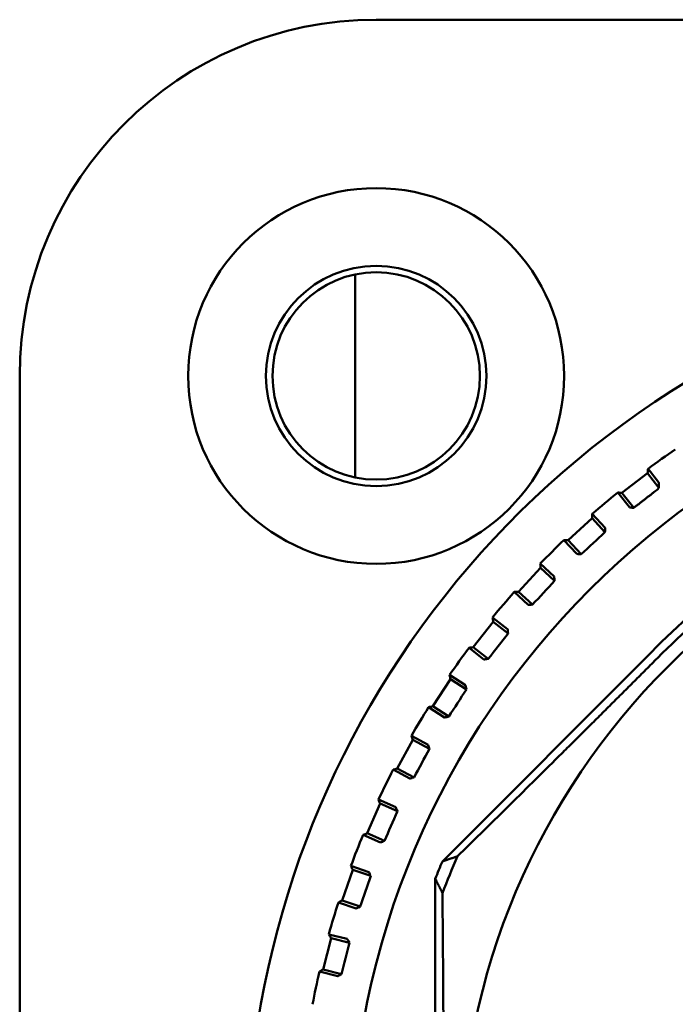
# Model space of a CAD drawing. Header units: millimetres. Extents: x 0 to 2239, y -60 to 841.
# Tile 44 of 151: x 320 to 330, y 657 to 672. Entities that reach past the tile are written whole.
import ezdxf

# ---------------------------------------------------------------- set-up
doc = ezdxf.new("R2010")
doc.units = ezdxf.units.MM
doc.layers.add('Sichtbar (ISO)', color=7, linetype='Continuous', lineweight=50)

msp = doc.modelspace()

# ---------------------------------------------------------------- linework, layer by layer
at = {"layer": 'Sichtbar (ISO)'}
for p, q in [((325.2399, 672.0629), (333.6542, 672.0629)), ((324.9149, 668.1296), (324.9149, 664.9963)), ((319.7399, 666.5629), (319.7399, 642.1629)), ((329.4274, 665.0645), (329.0328, 664.7574)), ((329.6034, 664.8383), (329.4274, 665.0645)), ((329.4356, 665.1301), (329.5957, 664.9242)), ((329.6034, 664.8383), (329.5856, 664.8176)), ((329.1466, 664.5352), (328.9672, 664.7655)), ((329.2131, 664.5258), (329.0328, 664.7574)), ((329.1859, 664.5294), (329.2131, 664.5258)), ((328.5738, 664.4323), (328.7714, 664.2174)), ((328.571, 664.3663), (328.2031, 664.0276)), ((328.7698, 664.1503), (328.571, 664.3663)), ((328.7698, 664.1503), (328.7707, 664.1777)), ((328.3349, 663.8156), (328.1371, 664.0303)), ((328.4019, 663.8117), (328.2031, 664.0276)), ((328.3745, 663.8131), (328.4019, 663.8117)), ((327.7725, 663.6657), (327.9873, 663.4679)), ((327.7752, 663.5997), (327.4366, 663.2318)), ((327.9911, 663.4009), (327.7752, 663.5997)), ((327.9911, 663.4009), (327.9898, 663.4283)), ((327.5854, 663.0314), (327.3706, 663.2291)), ((327.6525, 663.0331), (327.4366, 663.2318)), ((327.6251, 663.0322), (327.6525, 663.0331)), ((327.0455, 662.77), (326.7384, 662.3755)), ((327.0373, 662.8356), (327.2677, 662.6563)), ((327.2771, 662.5898), (327.0455, 662.77)), ((327.2771, 662.5898), (327.2734, 662.6169)), ((329.4861, 662.3013), (326.2615, 659.0704)), ((326.9032, 662.188), (326.6728, 662.3673)), ((326.97, 662.1952), (326.7384, 662.3755)), ((326.9427, 662.1921), (326.97, 662.1952)), ((326.3732, 661.9477), (326.6176, 661.7879)), ((326.3867, 661.883), (326.1132, 661.4644)), ((326.6324, 661.7225), (326.3867, 661.883)), ((326.6324, 661.7225), (326.6265, 661.7492)), ((326.293, 661.2912), (326.0486, 661.4508)), ((326.3589, 661.3039), (326.1132, 661.4644)), ((326.3321, 661.2985), (326.3589, 661.3039)), ((325.8035, 660.9445), (325.5655, 660.5048)), ((325.7846, 661.0079), (326.0414, 660.8688)), ((326.0616, 660.8048), (325.8035, 660.9445)), ((326.0616, 660.8048), (326.0535, 660.831)), ((325.759, 660.347), (325.5022, 660.4859)), ((325.8236, 660.3651), (325.5655, 660.5048)), ((325.7973, 660.3575), (325.8236, 660.3651)), ((325.2757, 660.0227), (325.543, 659.9053)), ((325.2997, 659.9611), (325.0989, 659.5032)), ((325.5685, 659.8432), (325.2997, 659.9611)), ((325.5685, 659.8432), (325.5583, 659.8687)), ((325.3047, 659.362), (325.0373, 659.4792)), ((325.3676, 659.3853), (325.0989, 659.5032)), ((325.342, 659.3756), (325.3676, 659.3853)), ((324.8789, 658.9395), (324.7165, 658.4665)), ((324.8499, 658.9988), (325.126, 658.904)), ((325.1565, 658.8442), (324.8789, 658.9395)), ((325.1565, 658.8442), (325.1442, 658.8687)), ((326.1525, 658.8026), (326.1525, 649.9232)), ((324.9941, 658.3713), (324.7165, 658.4665)), ((324.9333, 658.3428), (324.6572, 658.4375)), ((324.9694, 658.3594), (324.9941, 658.3713)), ((324.5439, 657.8865), (324.4211, 657.4018)), ((324.51, 657.9433), (324.7931, 657.8716)), ((324.8284, 657.8145), (324.5439, 657.8865)), ((324.8284, 657.8145), (324.8141, 657.8379)), ((324.7056, 657.3298), (324.4211, 657.4018)), ((324.6474, 657.2964), (324.3643, 657.368)), ((324.6819, 657.316), (324.7056, 657.3298))]:
    msp.add_line(p, q, dxfattribs=at)
for centre, radius in [((325.2399, 666.5629), 2.9), ((325.2399, 666.5629), 1.7), ((325.2399, 666.5629), 1.6), ((337.4399, 654.3629), 12.5922), ((337.4399, 654.3629), 10.9)]:
    msp.add_circle(centre, radius, dxfattribs=at)
for centre, radius, start, end in [((325.2399, 666.5629), 5.5, 90, 180), ((337.4399, 654.3629), 14.2, 117.67948, 62.32052), ((337.4399, 654.3629), 13.4165, 124.42528, 126.62735), ((337.4399, 654.3629), 13.4165, 129.16212, 131.3642), ((337.4399, 654.3629), 13.4165, 133.89896, 136.10104), ((337.4399, 654.3629), 13.4165, 138.6358, 140.83788), ((337.4399, 654.3629), 13.4165, 143.37265, 145.57472), ((337.4399, 654.3629), 13.4165, 148.10949, 150.31156), ((337.4399, 654.3629), 13.4165, 152.84633, 155.04841), ((337.4399, 654.3629), 13.4165, 157.58317, 159.78525), ((337.4399, 654.3629), 12.1292, 157.16305, 158.52885), ((337.4399, 654.3629), 11.9457, 156.38569, 159.33926), ((337.4399, 654.3629), 13.4165, 162.32001, 164.52209), ((337.4399, 654.3629), 13.4165, 167.05686, 169.25893)]:
    msp.add_arc(centre, radius, start, end, dxfattribs=at)
for centre, major_axis, ratio, start_param, end_param in [((329.5045, 664.7557), (0.0831, 0.064), 0.0233277, 4.9396873, 5.9458523), ((329.5177, 664.7649), (0.068, 0.0529), 0.0174524, 6.0057788, 6.1962468), ((328.434, 664.146), (9.4505, 8.6998), 0.0174576, 4.6929252, 4.7318528), ((327.6569, 663.3689), (8.6998, 9.4505), 0.0174576, 4.6929252, 4.7318528), ((326.9466, 662.5302), (7.8897, 10.1366), 0.0174576, 4.6929252, 4.7318528), ((326.308, 661.6358), (7.0256, 10.7535), 0.0174576, 4.6929252, 4.7318528), ((325.7454, 660.6917), (6.1136, 11.297), 0.0174576, 4.6929252, 4.7318528), ((325.2627, 659.7043), (5.1598, 11.7632), 0.0174576, 4.6929252, 4.7318528), ((324.8632, 658.6805), (4.1708, 12.1492), 0.0174576, 4.6929252, 4.7318528), ((324.5496, 657.6272), (3.1533, 12.4521), 0.0174576, 4.6929252, 4.7318528)]:
    msp.add_ellipse(centre, major_axis=major_axis, ratio=ratio, start_param=start_param, end_param=end_param, dxfattribs=at)
for points, knots in [([(345.3937, 662.3013), (344.5812, 663.1154), (343.6855, 663.8325), (341.5963, 665.0657), (340.4013, 665.5353), (338.5683, 665.8707), (337.9802, 665.9253), (336.8041, 665.919), (336.2165, 665.8587), (334.4567, 665.5189), (333.3288, 665.078), (331.2567, 663.8821), (330.327, 663.1438), (329.4861, 662.3013)], [0.000001, 0.000001, 0.000001, 0.000001, 0.3450553, 0.3450553, 0.7303283, 0.7303283, 0.9071964, 0.9071964, 1.0836736, 1.0836736, 1.4456527, 1.4456527, 1.8012035, 1.8012035, 1.8012035, 1.8012035]), ([(345.3002, 662.208), (344.507, 663.0028), (343.5959, 663.6765), (342.2687, 664.3762), (341.9287, 664.5343), (340.2619, 665.2082), (338.8495, 665.4837), (336.0051, 665.4804), (334.5933, 665.2017), (332.93, 664.5247), (332.5922, 664.367), (331.2737, 663.6689), (330.3684, 662.9983), (329.5796, 662.208)], [0.000001, 0.000001, 0.000001, 0.000001, 0.3368888, 0.3368888, 0.448865, 0.448865, 0.8741256, 0.8741256, 1.2993584, 1.2993584, 1.4106845, 1.4106845, 1.7455959, 1.7455959, 1.7455959, 1.7455959]), ([(329.6034, 664.8383), (329.6032, 664.8619), (329.6023, 664.8825), (329.5999, 664.9084), (329.5987, 664.9166), (329.5967, 664.9226), (329.5962, 664.9236), (329.5957, 664.9242)], [-0.17315405, -0.17315405, -0.17315405, -0.17315405, -0.09766852, -0.09766852, -0.04883426, -0.04883426, -0.03529483, -0.03529483, -0.03529483, -0.03529483]), ([(329.1466, 664.5352), (329.1468, 664.535), (329.1497, 664.5345), (329.16, 664.533), (329.17, 664.5316), (329.1818, 664.53), (329.1838, 664.5297), (329.1859, 664.5294)], [-0.0711820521, -0.0711820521, -0.0711820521, -0.0711820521, -0.0680336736, -0.0680336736, -0.0641085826, -0.0641085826, -0.0633683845, -0.0633683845, -0.0633683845, -0.0633683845]), ([(328.7707, 664.1777), (328.7707, 664.1798), (328.7708, 664.1818), (328.7712, 664.1938), (328.7714, 664.2039), (328.7716, 664.2142), (328.7716, 664.2172), (328.7714, 664.2174)], [-0.0079867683, -0.0079867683, -0.0079867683, -0.0079867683, -0.0072465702, -0.0072465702, -0.0033214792, -0.0033214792, -0.0001731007, -0.0001731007, -0.0001731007, -0.0001731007]), ([(328.3349, 663.8156), (328.3351, 663.8154), (328.3381, 663.8152), (328.3484, 663.8145), (328.3585, 663.8139), (328.3705, 663.8133), (328.3725, 663.8132), (328.3745, 663.8131)], [-0.0711820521, -0.0711820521, -0.0711820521, -0.0711820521, -0.0680336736, -0.0680336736, -0.0641085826, -0.0641085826, -0.0633683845, -0.0633683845, -0.0633683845, -0.0633683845]), ([(327.9898, 663.4283), (327.9897, 663.4304), (327.9896, 663.4324), (327.9889, 663.4443), (327.9884, 663.4544), (327.9877, 663.4647), (327.9874, 663.4678), (327.9873, 663.4679)], [-0.0079867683, -0.0079867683, -0.0079867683, -0.0079867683, -0.0072465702, -0.0072465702, -0.0033214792, -0.0033214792, -0.0001731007, -0.0001731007, -0.0001731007, -0.0001731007]), ([(327.5854, 663.0314), (327.5856, 663.0313), (327.5886, 663.0313), (327.599, 663.0314), (327.6091, 663.0317), (327.621, 663.0321), (327.623, 663.0321), (327.6251, 663.0322)], [-0.0711820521, -0.0711820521, -0.0711820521, -0.0711820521, -0.0680336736, -0.0680336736, -0.0641085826, -0.0641085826, -0.0633683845, -0.0633683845, -0.0633683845, -0.0633683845]), ([(327.2734, 662.6169), (327.2732, 662.619), (327.2729, 662.621), (327.2713, 662.6329), (327.2699, 662.6429), (327.2683, 662.6531), (327.2678, 662.6561), (327.2677, 662.6563)], [-0.0079867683, -0.0079867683, -0.0079867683, -0.0079867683, -0.0072465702, -0.0072465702, -0.0033214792, -0.0033214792, -0.0001731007, -0.0001731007, -0.0001731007, -0.0001731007]), ([(326.9032, 662.188), (326.9034, 662.1879), (326.9064, 662.1881), (326.9167, 662.1892), (326.9268, 662.1903), (326.9387, 662.1916), (326.9407, 662.1918), (326.9427, 662.1921)], [-0.0711820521, -0.0711820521, -0.0711820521, -0.0711820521, -0.0680336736, -0.0680336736, -0.0641085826, -0.0641085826, -0.0633683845, -0.0633683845, -0.0633683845, -0.0633683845]), ([(326.6265, 661.7492), (326.6261, 661.7512), (326.6257, 661.7532), (326.6231, 661.7649), (326.6209, 661.7748), (326.6185, 661.7848), (326.6177, 661.7877), (326.6176, 661.7879)], [-0.0079867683, -0.0079867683, -0.0079867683, -0.0079867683, -0.0072465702, -0.0072465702, -0.0033214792, -0.0033214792, -0.0001731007, -0.0001731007, -0.0001731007, -0.0001731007]), ([(326.293, 661.2912), (326.2932, 661.2911), (326.2962, 661.2916), (326.3064, 661.2934), (326.3163, 661.2954), (326.3281, 661.2977), (326.33, 661.2981), (326.3321, 661.2985)], [-0.0711820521, -0.0711820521, -0.0711820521, -0.0711820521, -0.0680336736, -0.0680336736, -0.0641085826, -0.0641085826, -0.0633683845, -0.0633683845, -0.0633683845, -0.0633683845]), ([(326.0535, 660.831), (326.0529, 660.833), (326.0523, 660.8349), (326.0488, 660.8464), (326.0458, 660.856), (326.0426, 660.8658), (326.0416, 660.8687), (326.0414, 660.8688)], [-0.0079867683, -0.0079867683, -0.0079867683, -0.0079867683, -0.0072465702, -0.0072465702, -0.0033214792, -0.0033214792, -0.0001731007, -0.0001731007, -0.0001731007, -0.0001731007]), ([(325.759, 660.347), (325.7592, 660.3469), (325.7621, 660.3477), (325.7721, 660.3504), (325.7818, 660.3531), (325.7933, 660.3564), (325.7953, 660.3569), (325.7973, 660.3575)], [-0.0711820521, -0.0711820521, -0.0711820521, -0.0711820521, -0.0680336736, -0.0680336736, -0.0641085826, -0.0641085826, -0.0633683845, -0.0633683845, -0.0633683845, -0.0633683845]), ([(325.5583, 659.8687), (325.5575, 659.8706), (325.5568, 659.8724), (325.5523, 659.8836), (325.5485, 659.8929), (325.5445, 659.9024), (325.5432, 659.9052), (325.543, 659.9053)], [-0.0079867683, -0.0079867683, -0.0079867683, -0.0079867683, -0.0072465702, -0.0072465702, -0.0033214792, -0.0033214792, -0.0001731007, -0.0001731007, -0.0001731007, -0.0001731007]), ([(325.3047, 659.362), (325.3049, 659.3619), (325.3078, 659.3629), (325.3175, 659.3664), (325.327, 659.3699), (325.3382, 659.3742), (325.3401, 659.3749), (325.342, 659.3756)], [-0.0711820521, -0.0711820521, -0.0711820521, -0.0711820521, -0.0680336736, -0.0680336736, -0.0641085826, -0.0641085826, -0.0633683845, -0.0633683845, -0.0633683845, -0.0633683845]), ([(325.1442, 658.8687), (325.1433, 658.8705), (325.1424, 658.8723), (325.137, 658.883), (325.1324, 658.892), (325.1277, 658.9012), (325.1262, 658.9039), (325.126, 658.904)], [-0.0079867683, -0.0079867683, -0.0079867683, -0.0079867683, -0.0072465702, -0.0072465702, -0.0033214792, -0.0033214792, -0.0001731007, -0.0001731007, -0.0001731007, -0.0001731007]), ([(324.9333, 658.3428), (324.9336, 658.3427), (324.9363, 658.3439), (324.9457, 658.3482), (324.9549, 658.3525), (324.9657, 658.3577), (324.9675, 658.3585), (324.9694, 658.3594)], [-0.0711820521, -0.0711820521, -0.0711820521, -0.0711820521, -0.0680336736, -0.0680336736, -0.0641085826, -0.0641085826, -0.0633683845, -0.0633683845, -0.0633683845, -0.0633683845]), ([(324.8141, 657.8379), (324.813, 657.8397), (324.812, 657.8414), (324.8058, 657.8516), (324.8005, 657.8602), (324.7949, 657.869), (324.7933, 657.8715), (324.7931, 657.8716)], [-0.0079867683, -0.0079867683, -0.0079867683, -0.0079867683, -0.0072465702, -0.0072465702, -0.0033214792, -0.0033214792, -0.0001731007, -0.0001731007, -0.0001731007, -0.0001731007]), ([(324.6474, 657.2964), (324.6476, 657.2964), (324.6503, 657.2978), (324.6593, 657.3029), (324.6681, 657.3079), (324.6784, 657.3139), (324.6802, 657.3149), (324.6819, 657.316)], [-0.0711820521, -0.0711820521, -0.0711820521, -0.0711820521, -0.0680336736, -0.0680336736, -0.0641085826, -0.0641085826, -0.0633683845, -0.0633683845, -0.0633683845, -0.0633683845])]:
    msp.add_open_spline(points, degree=3, knots=knots, dxfattribs=at)
for points in [[(329.8552, 665.4297), (329.8552, 665.4297), (329.8552, 665.4297), (329.8552, 665.4297)], [(329.4356, 665.1301), (329.4328, 665.1082), (329.4301, 665.0863), (329.4274, 665.0645)], [(329.4356, 665.1301), (329.4355, 665.1301), (329.4355, 665.1301), (329.4355, 665.1301)], [(328.9672, 664.7656), (328.9672, 664.7656), (328.9672, 664.7655), (328.9672, 664.7655)], [(329.0328, 664.7574), (329.0109, 664.7601), (328.9891, 664.7628), (328.9672, 664.7655)], [(328.5737, 664.4323), (328.5728, 664.4103), (328.5719, 664.3883), (328.571, 664.3663)], [(328.5737, 664.4323), (328.5737, 664.4323), (328.5737, 664.4323), (328.5737, 664.4323)], [(328.1371, 664.0303), (328.1371, 664.0303), (328.1371, 664.0303), (328.1371, 664.0303)], [(328.2031, 664.0276), (328.1811, 664.0285), (328.1591, 664.0294), (328.1371, 664.0303)], [(327.7725, 663.6657), (327.7725, 663.6657), (327.7725, 663.6658), (327.7725, 663.6658)], [(327.7725, 663.6657), (327.7734, 663.6437), (327.7743, 663.6217), (327.7752, 663.5997)], [(327.3705, 663.2291), (327.3705, 663.2291), (327.3706, 663.2291), (327.3706, 663.2291)], [(327.4366, 663.2318), (327.4146, 663.2309), (327.3926, 663.23), (327.3706, 663.2291)], [(327.0373, 662.8356), (327.0373, 662.8356), (327.0373, 662.8357), (327.0373, 662.8357)], [(327.0373, 662.8356), (327.04, 662.8138), (327.0427, 662.7919), (327.0455, 662.77)], [(326.7384, 662.3755), (326.7165, 662.3728), (326.6947, 662.37), (326.6728, 662.3673)], [(326.6728, 662.3673), (326.6728, 662.3673), (326.6728, 662.3673), (326.6728, 662.3673)], [(326.3732, 661.9476), (326.3732, 661.9477), (326.3732, 661.9477), (326.3732, 661.9477)], [(326.3732, 661.9476), (326.3777, 661.9261), (326.3822, 661.9045), (326.3867, 661.883)], [(326.0485, 661.4508), (326.0485, 661.4508), (326.0486, 661.4508), (326.0486, 661.4508)], [(326.1132, 661.4644), (326.0917, 661.4599), (326.0701, 661.4553), (326.0486, 661.4508)], [(325.7846, 661.0079), (325.7846, 661.0079), (325.7846, 661.0079), (325.7846, 661.0079)], [(325.7846, 661.0079), (325.7909, 660.9867), (325.7972, 660.9656), (325.8035, 660.9445)], [(325.5021, 660.4859), (325.5021, 660.4859), (325.5022, 660.4859), (325.5022, 660.4859)], [(325.5655, 660.5048), (325.5444, 660.4985), (325.5233, 660.4922), (325.5022, 660.4859)], [(325.2757, 660.0227), (325.2757, 660.0227), (325.2757, 660.0227), (325.2757, 660.0227)], [(325.2757, 660.0227), (325.2837, 660.0021), (325.2917, 659.9816), (325.2997, 659.9611)], [(325.0989, 659.5032), (325.0783, 659.4952), (325.0578, 659.4872), (325.0373, 659.4792)], [(325.0373, 659.4792), (325.0373, 659.4792), (325.0373, 659.4792), (325.0373, 659.4792)], [(324.8499, 658.9988), (324.8499, 658.9988), (324.8498, 658.9988), (324.8498, 658.9988)], [(324.8499, 658.9988), (324.8595, 658.979), (324.8692, 658.9592), (324.8789, 658.9395)], [(324.7165, 658.4665), (324.6967, 658.4569), (324.677, 658.4472), (324.6572, 658.4375)], [(324.6571, 658.4375), (324.6571, 658.4375), (324.6572, 658.4375), (324.6572, 658.4375)], [(324.51, 657.9433), (324.51, 657.9433), (324.51, 657.9433), (324.51, 657.9433)], [(324.51, 657.9433), (324.5213, 657.9244), (324.5326, 657.9055), (324.5439, 657.8865)], [(324.4211, 657.4018), (324.4022, 657.3906), (324.3833, 657.3793), (324.3644, 657.368)], [(324.3643, 657.368), (324.3643, 657.368), (324.3643, 657.368), (324.3644, 657.368)], [(324.2585, 656.8633), (324.2585, 656.8633), (324.2585, 656.8634), (324.2585, 656.8634)]]:
    msp.add_open_spline(points, degree=3, dxfattribs=at)
for points, weights in [([(329.2131, 664.5258), (329.3689, 664.647), (329.5247, 664.7683)], [1.69312184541, 1.69337500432, 1.69322830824]), ([(329.5796, 662.208), (328.1022, 660.7277), (326.4946, 659.1481)], [1.27927488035, 1.27927488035, 1.2314661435]), ([(326.2615, 659.0704), (326.3798, 659.1091), (326.4946, 659.1481)], [1.00009121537, 1.00025746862, 1.00015185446]), ([(326.2625, 658.5778), (326.2089, 658.6889), (326.1525, 658.8026)], [1.00015667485, 1.0002702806, 1.00009573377]), ([(326.2625, 658.5778), (326.3025, 654.3629), (326.2625, 650.1481)], [1.23096562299, 1.32029098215, 1.23096562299])]:
    msp.add_rational_spline(points, weights, degree=2, dxfattribs=at)

doc.saveas('drawing.dxf')
